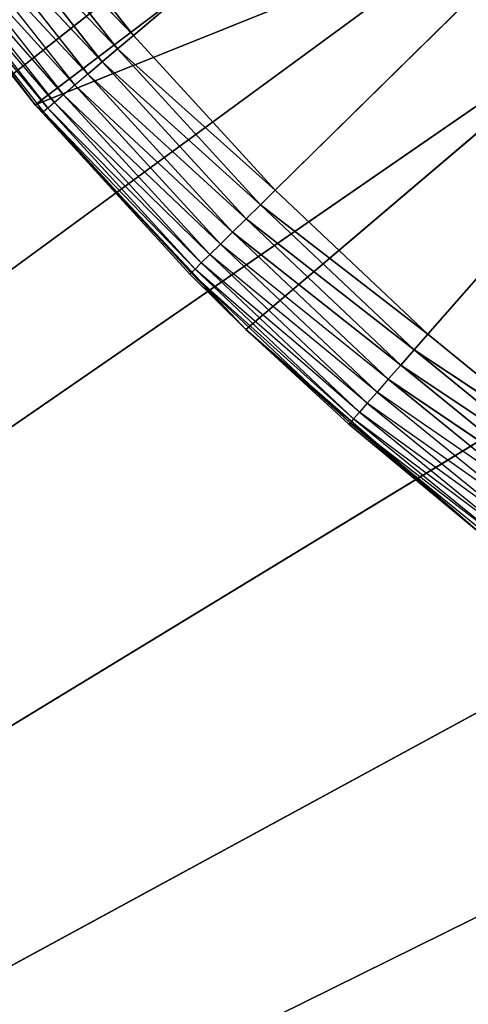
# Model space of a CAD drawing. Extents: x 0 to 6, y 0.1 to 15.2.
# Tile 18 of 256: x 0.6452 to 0.7201, y 0.6028 to 0.7673. Entities that reach past the tile are written whole.
import ezdxf

# ---------------------------------------------------------------- set-up
doc = ezdxf.new("R2010")
doc.units = 0
doc.header["$LTSCALE"] = 2.54
doc.layers.get('0').update_dxf_attribs({"color": 13, "linetype": 'CONTINUOUS'})

# ---------------------------------------------------------------- blocks, each defined once
blk = doc.blocks.new('UCHWYT_NA__CI_GACZK__GIUMI')
at = {"color": 0}
for p, q in [((0.03, 0.2755, 4.016), (1.53, 1.3755, 4.016)), ((0.03, 0.2755, 4.016), (1.53, 1.3755, 4.016)), ((0.6642, 0.76471, 1.316), (1.03, 1.0755, 1.316)), ((0.6642, 0.76471, 1.316), (1.03, 1.0755, 1.316)), ((1.03, 1.0755, 1.316), (0.68786, 0.73884, 1.316)), ((1.03, 1.0755, 1.316), (0.68786, 0.73884, 1.316)), ((0.71335, 0.71476, 1.316), (1.03, 1.0755, 1.316)), ((0.71335, 0.71476, 1.316), (1.03, 1.0755, 1.316)), ((0.76954, 0.85695, 1.516), (0.03, 0.2755, 1.516)), ((0.76954, 0.85695, 1.516), (0.03, 0.2755, 1.516)), ((0.76954, 0.85695, 1.616), (0.03, 0.2755, 1.616)), ((0.76954, 0.85695, 1.616), (0.03, 0.2755, 1.616)), ((0.6478, 0.75313, 1.516), (0.76754, 0.84395, 1.516)), ((0.6478, 0.75313, 1.516), (0.76754, 0.84395, 1.516)), ((0.81145, 0.81505, 1.516), (0.03, 0.2755, 1.516)), ((0.81145, 0.81505, 1.516), (0.03, 0.2755, 1.516)), ((0.81145, 0.81505, 1.616), (0.03, 0.2755, 1.616)), ((0.81145, 0.81505, 1.616), (0.03, 0.2755, 1.616)), ((0.6478, 0.75313, 1.516), (0.79798, 0.81345, 1.516)), ((0.6478, 0.75313, 1.516), (0.79798, 0.81345, 1.516)), ((0.68297, 0.71554, 1.516), (0.79798, 0.81345, 1.516)), ((0.68297, 0.71554, 1.516), (0.79798, 0.81345, 1.516)), ((0.6478, 0.75313, 1.516), (0.61668, 0.79414, 1.516)), ((0.6478, 0.75313, 1.516), (0.61668, 0.79414, 1.516)), ((0.6642, 0.76471, 1.316), (0.64249, 0.79224, 1.316)), ((0.6642, 0.76471, 1.316), (0.64249, 0.79224, 1.316)), ((0.63969, 0.79019, 1.3163), (0.66155, 0.76246, 1.3163)), ((0.6642, 0.76471, 1.316), (0.63969, 0.79019, 1.3163)), ((0.6642, 0.76471, 1.316), (0.63969, 0.79019, 1.3163)), ((0.63969, 0.79019, 1.3163), (0.66155, 0.76246, 1.3163)), ((0.63697, 0.7882, 1.31721), (0.65899, 0.76028, 1.31721)), ((0.66155, 0.76246, 1.3163), (0.63697, 0.7882, 1.31721)), ((0.66155, 0.76246, 1.3163), (0.63697, 0.7882, 1.31721)), ((0.63697, 0.7882, 1.31721), (0.65899, 0.76028, 1.31721)), ((0.65899, 0.76028, 1.31721), (0.63442, 0.78634, 1.31868)), ((0.65899, 0.76028, 1.31721), (0.63442, 0.78634, 1.31868)), ((0.63442, 0.78634, 1.31868), (0.65658, 0.75823, 1.31868)), ((0.63211, 0.78465, 1.32068), (0.6544, 0.75638, 1.32068)), ((0.65658, 0.75823, 1.31868), (0.63211, 0.78465, 1.32068)), ((0.62851, 0.78202, 1.326), (0.651, 0.75349, 1.326)), ((0.65253, 0.75479, 1.32314), (0.62851, 0.78202, 1.326)), ((0.63012, 0.7832, 1.32314), (0.65253, 0.75479, 1.32314)), ((0.6544, 0.75638, 1.32068), (0.63012, 0.7832, 1.32314)), ((0.86, 0.78105, 1.516), (0.03, 0.2755, 1.516)), ((0.86, 0.78105, 1.516), (0.03, 0.2755, 1.516)), ((0.86, 0.78105, 1.616), (0.03, 0.2755, 1.616)), ((0.86, 0.78105, 1.616), (0.03, 0.2755, 1.616)), ((0.6478, 0.75313, 1.516), (0.62634, 0.78044, 1.336)), ((0.62634, 0.78044, 1.336), (0.6478, 0.75313, 1.336)), ((0.6478, 0.75313, 1.516), (0.62634, 0.78044, 1.336)), ((0.6478, 0.75313, 1.336), (0.62659, 0.78062, 1.33253)), ((0.62659, 0.78062, 1.33253), (0.64919, 0.75196, 1.33253)), ((0.64988, 0.75254, 1.32916), (0.62659, 0.78062, 1.33253)), ((0.62732, 0.78115, 1.32916), (0.64988, 0.75254, 1.32916)), ((0.651, 0.75349, 1.326), (0.62732, 0.78115, 1.32916)), ((0.6642, 0.76471, 1.316), (0.66155, 0.76246, 1.3163)), ((0.6642, 0.76471, 1.316), (0.66155, 0.76246, 1.3163)), ((0.68786, 0.73884, 1.316), (0.6642, 0.76471, 1.316)), ((0.68786, 0.73884, 1.316), (0.6642, 0.76471, 1.316)), ((0.66155, 0.76246, 1.3163), (0.65899, 0.76028, 1.31721)), ((0.66155, 0.76246, 1.3163), (0.65899, 0.76028, 1.31721)), ((0.66155, 0.76246, 1.3163), (0.68539, 0.7364, 1.3163)), ((0.68786, 0.73884, 1.316), (0.66155, 0.76246, 1.3163)), ((0.68786, 0.73884, 1.316), (0.66155, 0.76246, 1.3163)), ((0.66155, 0.76246, 1.3163), (0.68539, 0.7364, 1.3163)), ((0.65899, 0.76028, 1.31721), (0.65658, 0.75823, 1.31868)), ((0.65899, 0.76028, 1.31721), (0.65658, 0.75823, 1.31868)), ((0.65899, 0.76028, 1.31721), (0.68299, 0.73404, 1.31721)), ((0.68539, 0.7364, 1.3163), (0.65899, 0.76028, 1.31721)), ((0.68539, 0.7364, 1.3163), (0.65899, 0.76028, 1.31721)), ((0.65899, 0.76028, 1.31721), (0.68299, 0.73404, 1.31721)), ((0.65658, 0.75823, 1.31868), (0.6544, 0.75638, 1.32068)), ((0.68299, 0.73404, 1.31721), (0.65658, 0.75823, 1.31868)), ((0.68299, 0.73404, 1.31721), (0.65658, 0.75823, 1.31868)), ((0.65658, 0.75823, 1.31868), (0.68074, 0.73182, 1.31868)), ((0.03, 0.2755, 1.516), (0.91371, 0.756, 1.516)), ((0.03, 0.2755, 1.516), (0.91371, 0.756, 1.516)), ((0.91371, 0.756, 1.616), (0.03, 0.2755, 1.616)), ((0.91371, 0.756, 1.616), (0.03, 0.2755, 1.616)), ((0.6544, 0.75638, 1.32068), (0.65253, 0.75479, 1.32314)), ((0.6544, 0.75638, 1.32068), (0.6787, 0.72982, 1.32068)), ((0.68074, 0.73182, 1.31868), (0.6544, 0.75638, 1.32068)), ((0.65253, 0.75479, 1.32314), (0.651, 0.75349, 1.326)), ((0.65253, 0.75479, 1.32314), (0.67694, 0.72809, 1.32314)), ((0.6787, 0.72982, 1.32068), (0.65253, 0.75479, 1.32314)), ((0.6478, 0.75313, 1.336), (0.67382, 0.72502, 1.33253)), ((0.6478, 0.75313, 1.336), (0.64919, 0.75196, 1.33253)), ((0.6478, 0.75313, 1.336), (0.6478, 0.75313, 1.516)), ((0.6478, 0.75313, 1.336), (0.6478, 0.75313, 1.516)), ((0.6478, 0.75313, 1.336), (0.67361, 0.72481, 1.336)), ((0.67361, 0.72481, 1.336), (0.6478, 0.75313, 1.516)), ((0.67361, 0.72481, 1.336), (0.6478, 0.75313, 1.516)), ((0.68297, 0.71554, 1.516), (0.6478, 0.75313, 1.516)), ((0.68297, 0.71554, 1.516), (0.6478, 0.75313, 1.516)), ((0.64988, 0.75254, 1.32916), (0.64919, 0.75196, 1.33253)), ((0.651, 0.75349, 1.326), (0.64988, 0.75254, 1.32916)), ((0.64988, 0.75254, 1.32916), (0.67447, 0.72565, 1.32916)), ((0.67552, 0.72669, 1.326), (0.64988, 0.75254, 1.32916)), ((0.651, 0.75349, 1.326), (0.67552, 0.72669, 1.326)), ((0.67694, 0.72809, 1.32314), (0.651, 0.75349, 1.326)), ((0.64919, 0.75196, 1.33253), (0.67382, 0.72502, 1.33253)), ((0.67447, 0.72565, 1.32916), (0.64919, 0.75196, 1.33253)), ((0.97096, 0.74067, 1.516), (0.03, 0.2755, 1.516)), ((0.97096, 0.74067, 1.516), (0.03, 0.2755, 1.516)), ((0.97096, 0.74067, 1.616), (0.03, 0.2755, 1.616)), ((0.97096, 0.74067, 1.616), (0.03, 0.2755, 1.616)), ((0.68786, 0.73884, 1.316), (0.68539, 0.7364, 1.3163)), ((0.68786, 0.73884, 1.316), (0.68539, 0.7364, 1.3163)), ((0.71335, 0.71476, 1.316), (0.68786, 0.73884, 1.316)), ((0.71335, 0.71476, 1.316), (0.68786, 0.73884, 1.316)), ((0.68539, 0.7364, 1.3163), (0.68299, 0.73404, 1.31721)), ((0.68539, 0.7364, 1.3163), (0.68299, 0.73404, 1.31721)), ((0.68539, 0.7364, 1.3163), (0.71106, 0.71215, 1.3163)), ((0.71335, 0.71476, 1.316), (0.68539, 0.7364, 1.3163)), ((0.71335, 0.71476, 1.316), (0.68539, 0.7364, 1.3163)), ((0.68539, 0.7364, 1.3163), (0.71106, 0.71215, 1.3163)), ((0.68299, 0.73404, 1.31721), (0.68074, 0.73182, 1.31868)), ((0.68299, 0.73404, 1.31721), (0.68074, 0.73182, 1.31868)), ((0.68299, 0.73404, 1.31721), (0.70884, 0.70962, 1.31721)), ((0.71106, 0.71215, 1.3163), (0.68299, 0.73404, 1.31721)), ((0.71106, 0.71215, 1.3163), (0.68299, 0.73404, 1.31721)), ((0.68299, 0.73404, 1.31721), (0.70884, 0.70962, 1.31721)), ((0.68074, 0.73182, 1.31868), (0.6787, 0.72982, 1.32068)), ((0.70884, 0.70962, 1.31721), (0.68074, 0.73182, 1.31868)), ((0.70884, 0.70962, 1.31721), (0.68074, 0.73182, 1.31868)), ((0.68074, 0.73182, 1.31868), (0.70675, 0.70724, 1.31868)), ((0.6787, 0.72982, 1.32068), (0.67694, 0.72809, 1.32314)), ((0.6787, 0.72982, 1.32068), (0.70487, 0.7051, 1.32068)), ((0.70675, 0.70724, 1.31868), (0.6787, 0.72982, 1.32068)), ((0.67694, 0.72809, 1.32314), (0.67552, 0.72669, 1.326)), ((0.67694, 0.72809, 1.32314), (0.70324, 0.70325, 1.32314)), ((0.70487, 0.7051, 1.32068), (0.67694, 0.72809, 1.32314)), ((0.67552, 0.72669, 1.326), (0.67447, 0.72565, 1.32916)), ((0.67552, 0.72669, 1.326), (0.70193, 0.70174, 1.326)), ((0.70324, 0.70325, 1.32314), (0.67552, 0.72669, 1.326)), ((0.67361, 0.72481, 1.336), (0.67382, 0.72502, 1.33253)), ((0.67361, 0.72481, 1.336), (0.68297, 0.71554, 1.516)), ((0.67361, 0.72481, 1.336), (0.68297, 0.71554, 1.516)), ((0.67361, 0.72481, 1.336), (0.68297, 0.71554, 1.336)), ((0.67447, 0.72565, 1.32916), (0.67382, 0.72502, 1.33253)), ((0.68297, 0.71554, 1.336), (0.67382, 0.72502, 1.33253)), ((0.67382, 0.72502, 1.33253), (0.70036, 0.69996, 1.33253)), ((0.70095, 0.70064, 1.32916), (0.67382, 0.72502, 1.33253)), ((0.67447, 0.72565, 1.32916), (0.70095, 0.70064, 1.32916)), ((0.70193, 0.70174, 1.326), (0.67447, 0.72565, 1.32916)), ((0.70036, 0.69996, 1.33253), (0.68297, 0.71554, 1.336)), ((0.72182, 0.68177, 1.516), (0.68297, 0.71554, 1.516)), ((0.68297, 0.71554, 1.516), (0.70016, 0.69973, 1.336)), ((0.68297, 0.71554, 1.516), (0.70016, 0.69973, 1.336)), ((0.68297, 0.71554, 1.516), (0.68297, 0.71554, 1.336)), ((0.68297, 0.71554, 1.336), (0.70016, 0.69973, 1.336)), ((0.68297, 0.71554, 1.516), (0.68297, 0.71554, 1.336)), ((0.72182, 0.68177, 1.516), (0.68297, 0.71554, 1.516)), ((0.71335, 0.71476, 1.316), (0.71106, 0.71215, 1.3163)), ((0.71335, 0.71476, 1.316), (0.71106, 0.71215, 1.3163)), ((0.74053, 0.69261, 1.316), (0.71335, 0.71476, 1.316)), ((0.74053, 0.69261, 1.316), (0.71335, 0.71476, 1.316)), ((0.71106, 0.71215, 1.3163), (0.70884, 0.70962, 1.31721)), ((0.71106, 0.71215, 1.3163), (0.70884, 0.70962, 1.31721)), ((0.71106, 0.71215, 1.3163), (0.73843, 0.68984, 1.3163)), ((0.74053, 0.69261, 1.316), (0.71106, 0.71215, 1.3163)), ((0.74053, 0.69261, 1.316), (0.71106, 0.71215, 1.3163)), ((0.71106, 0.71215, 1.3163), (0.73843, 0.68984, 1.3163)), ((0.70884, 0.70962, 1.31721), (0.70675, 0.70724, 1.31868)), ((0.70884, 0.70962, 1.31721), (0.70675, 0.70724, 1.31868)), ((0.70884, 0.70962, 1.31721), (0.7364, 0.68715, 1.31721)), ((0.73843, 0.68984, 1.3163), (0.70884, 0.70962, 1.31721)), ((0.73843, 0.68984, 1.3163), (0.70884, 0.70962, 1.31721)), ((0.70884, 0.70962, 1.31721), (0.7364, 0.68715, 1.31721)), ((0.70675, 0.70724, 1.31868), (0.70487, 0.7051, 1.32068)), ((0.7364, 0.68715, 1.31721), (0.70675, 0.70724, 1.31868)), ((0.7364, 0.68715, 1.31721), (0.70675, 0.70724, 1.31868)), ((0.70675, 0.70724, 1.31868), (0.7345, 0.68463, 1.31868)), ((0.70487, 0.7051, 1.32068), (0.70324, 0.70325, 1.32314)), ((0.70487, 0.7051, 1.32068), (0.73278, 0.68235, 1.32068)), ((0.7345, 0.68463, 1.31868), (0.70487, 0.7051, 1.32068)), ((0.70324, 0.70325, 1.32314), (0.70193, 0.70174, 1.326)), ((0.70324, 0.70325, 1.32314), (0.73129, 0.68039, 1.32314)), ((0.73278, 0.68235, 1.32068), (0.70324, 0.70325, 1.32314)), ((0.70193, 0.70174, 1.326), (0.70095, 0.70064, 1.32916)), ((0.70193, 0.70174, 1.326), (0.73008, 0.67879, 1.326)), ((0.73129, 0.68039, 1.32314), (0.70193, 0.70174, 1.326)), ((0.70016, 0.69973, 1.336), (0.70036, 0.69996, 1.33253)), ((0.72182, 0.68177, 1.516), (0.70016, 0.69973, 1.336)), ((0.70016, 0.69973, 1.336), (0.72182, 0.68177, 1.336)), ((0.72182, 0.68177, 1.516), (0.70016, 0.69973, 1.336)), ((0.70095, 0.70064, 1.32916), (0.70036, 0.69996, 1.33253)), ((0.72182, 0.68177, 1.336), (0.70036, 0.69996, 1.33253)), ((0.70036, 0.69996, 1.33253), (0.72865, 0.6769, 1.33253)), ((0.72919, 0.67762, 1.32916), (0.70036, 0.69996, 1.33253)), ((0.70095, 0.70064, 1.32916), (0.72919, 0.67762, 1.32916)), ((0.73008, 0.67879, 1.326), (0.70095, 0.70064, 1.32916))]:
    blk.add_line(p, q, dxfattribs=at)
mesh = blk.add_polyface(dxfattribs=at)
corners = [(0.73555, 1.2455, 1.516), (0.03, 0.2755, 1.516), (0.03, 14.8755, 1.516)]
mesh.append_faces([[corners[k] for k in face] for face in [(0, 1, 2)]], dxfattribs={"color": 0})
mesh = blk.add_polyface(dxfattribs=at)
corners = [(0.7105, 1.19179, 1.616), (0.03, 14.8755, 1.616), (0.03, 0.2755, 1.616)]
mesh.append_faces([[corners[k] for k in face] for face in [(0, 1, 2)]], dxfattribs={"color": 0})
mesh = blk.add_polyface(dxfattribs=at)
corners = [(1.53, 0.2755, 4.116), (0.03, 1.3755, 4.116), (0.03, 0.2755, 4.116)]
mesh.append_faces([[corners[k] for k in face] for face in [(0, 1, 2)]], dxfattribs={"color": 0})
mesh = blk.add_polyface(dxfattribs=at)
corners = [(1.53, 1.3755, 4.116), (0.03, 1.3755, 4.116), (1.53, 0.2755, 4.116)]
mesh.append_faces([[corners[k] for k in face] for face in [(0, 1, 2)]], dxfattribs={"color": 0})
mesh = blk.add_polyface(dxfattribs=at)
corners = [(1.53, 0.2755, 4.016), (0.03, 0.2755, 4.016), (1.53, 1.3755, 4.016)]
mesh.append_faces([[corners[k] for k in face] for face in [(0, 1, 2)]], dxfattribs={"color": 0})
mesh = blk.add_polyface(dxfattribs=at)
corners = [(1.53, 1.3755, 4.016), (0.03, 0.2755, 4.016), (0.03, 1.3755, 4.016)]
mesh.append_faces([[corners[k] for k in face] for face in [(0, 1, 2)]], dxfattribs={"color": 0})
mesh = blk.add_polyface(dxfattribs=at)
corners = [(0.73555, 1.2455, 1.516), (0.7105, 1.19179, 1.516), (0.03, 0.2755, 1.516)]
mesh.append_faces([[corners[k] for k in face] for face in [(0, 1, 2)]], dxfattribs={"color": 0})
mesh = blk.add_polyface(dxfattribs=at)
corners = [(0.7105, 1.19179, 1.516), (0.69517, 1.13454, 1.516), (0.03, 0.2755, 1.516)]
mesh.append_faces([[corners[k] for k in face] for face in [(0, 1, 2)]], dxfattribs={"color": 0})
mesh = blk.add_polyface(dxfattribs=at)
corners = [(0.7105, 1.19179, 1.616), (0.03, 0.2755, 1.616), (0.69517, 1.13454, 1.616)]
mesh.append_faces([[corners[k] for k in face] for face in [(0, 1, 2)]], dxfattribs={"color": 0})
mesh = blk.add_polyface(dxfattribs=at)
corners = [(0.69517, 1.13454, 1.516), (0.69, 1.0755, 1.516), (0.03, 0.2755, 1.516)]
mesh.append_faces([[corners[k] for k in face] for face in [(0, 1, 2)]], dxfattribs={"color": 0})
mesh = blk.add_polyface(dxfattribs=at)
corners = [(0.69517, 1.13454, 1.616), (0.03, 0.2755, 1.616), (0.69, 1.0755, 1.616)]
mesh.append_faces([[corners[k] for k in face] for face in [(0, 1, 2)]], dxfattribs={"color": 0})
mesh = blk.add_polyface(dxfattribs=at)
corners = [(0.69517, 1.01646, 1.516), (0.03, 0.2755, 1.516), (0.69, 1.0755, 1.516)]
mesh.append_faces([[corners[k] for k in face] for face in [(0, 1, 2)]], dxfattribs={"color": 0})
mesh = blk.add_polyface(dxfattribs=at)
corners = [(0.69517, 1.01646, 1.616), (0.69, 1.0755, 1.616), (0.03, 0.2755, 1.616)]
mesh.append_faces([[corners[k] for k in face] for face in [(0, 1, 2)]], dxfattribs={"color": 0})
mesh = blk.add_polyface(dxfattribs=at)
corners = [(1.03, 1.0755, 1.316), (0.6642, 0.76471, 1.316), (0.64249, 0.79224, 1.316)]
mesh.append_faces([[corners[k] for k in face] for face in [(0, 1, 2)]], dxfattribs={"color": 0})
mesh = blk.add_polyface(dxfattribs=at)
corners = [(1.03, 1.0755, 1.316), (0.68786, 0.73884, 1.316), (0.6642, 0.76471, 1.316)]
mesh.append_faces([[corners[k] for k in face] for face in [(0, 1, 2)]], dxfattribs={"color": 0})
mesh = blk.add_polyface(dxfattribs=at)
corners = [(1.03, 1.0755, 1.316), (0.71335, 0.71476, 1.316), (0.68786, 0.73884, 1.316)]
mesh.append_faces([[corners[k] for k in face] for face in [(0, 1, 2)]], dxfattribs={"color": 0})
mesh = blk.add_polyface(dxfattribs=at)
corners = [(1.03, 1.0755, 1.316), (0.74053, 0.69261, 1.316), (0.71335, 0.71476, 1.316)]
mesh.append_faces([[corners[k] for k in face] for face in [(0, 1, 2)]], dxfattribs={"color": 0})
mesh = blk.add_polyface(dxfattribs=at)
corners = [(0.7105, 0.95921, 1.516), (0.03, 0.2755, 1.516), (0.69517, 1.01646, 1.516)]
mesh.append_faces([[corners[k] for k in face] for face in [(0, 1, 2)]], dxfattribs={"color": 0})
mesh = blk.add_polyface(dxfattribs=at)
corners = [(0.7105, 0.95921, 1.616), (0.69517, 1.01646, 1.616), (0.03, 0.2755, 1.616)]
mesh.append_faces([[corners[k] for k in face] for face in [(0, 1, 2)]], dxfattribs={"color": 0})
mesh = blk.add_polyface(dxfattribs=at)
corners = [(0.73555, 0.9055, 1.516), (0.03, 0.2755, 1.516), (0.7105, 0.95921, 1.516)]
mesh.append_faces([[corners[k] for k in face] for face in [(0, 1, 2)]], dxfattribs={"color": 0})
mesh = blk.add_polyface(dxfattribs=at)
corners = [(0.73555, 0.9055, 1.616), (0.7105, 0.95921, 1.616), (0.03, 0.2755, 1.616)]
mesh.append_faces([[corners[k] for k in face] for face in [(0, 1, 2)]], dxfattribs={"color": 0})
mesh = blk.add_polyface(dxfattribs=at)
corners = [(0.76954, 0.85695, 1.516), (0.03, 0.2755, 1.516), (0.73555, 0.9055, 1.516)]
mesh.append_faces([[corners[k] for k in face] for face in [(0, 1, 2)]], dxfattribs={"color": 0})
mesh = blk.add_polyface(dxfattribs=at)
corners = [(0.76954, 0.85695, 1.616), (0.73555, 0.9055, 1.616), (0.03, 0.2755, 1.616)]
mesh.append_faces([[corners[k] for k in face] for face in [(0, 1, 2)]], dxfattribs={"color": 0})
mesh = blk.add_polyface(dxfattribs=at)
corners = [(0.81145, 0.81505, 1.516), (0.03, 0.2755, 1.516), (0.76954, 0.85695, 1.516)]
mesh.append_faces([[corners[k] for k in face] for face in [(0, 1, 2)]], dxfattribs={"color": 0})
mesh = blk.add_polyface(dxfattribs=at)
corners = [(0.81145, 0.81505, 1.616), (0.76954, 0.85695, 1.616), (0.03, 0.2755, 1.616)]
mesh.append_faces([[corners[k] for k in face] for face in [(0, 1, 2)]], dxfattribs={"color": 0})
mesh = blk.add_polyface(dxfattribs=at)
corners = [(0.76754, 0.84395, 1.516), (0.61668, 0.79414, 1.516), (0.6478, 0.75313, 1.516)]
mesh.append_faces([[corners[k] for k in face] for face in [(0, 1, 2)]], dxfattribs={"color": 0})
mesh = blk.add_polyface(dxfattribs=at)
corners = [(0.79798, 0.81345, 1.516), (0.76754, 0.84395, 1.516), (0.6478, 0.75313, 1.516)]
mesh.append_faces([[corners[k] for k in face] for face in [(0, 1, 2)]], dxfattribs={"color": 0})
mesh = blk.add_polyface(dxfattribs=at)
corners = [(0.86, 0.78105, 1.516), (0.03, 0.2755, 1.516), (0.81145, 0.81505, 1.516)]
mesh.append_faces([[corners[k] for k in face] for face in [(0, 1, 2)]], dxfattribs={"color": 0})
mesh = blk.add_polyface(dxfattribs=at)
corners = [(0.86, 0.78105, 1.616), (0.81145, 0.81505, 1.616), (0.03, 0.2755, 1.616)]
mesh.append_faces([[corners[k] for k in face] for face in [(0, 1, 2)]], dxfattribs={"color": 0})
mesh = blk.add_polyface(dxfattribs=at)
corners = [(0.79798, 0.81345, 1.516), (0.6478, 0.75313, 1.516), (0.68297, 0.71554, 1.516)]
mesh.append_faces([[corners[k] for k in face] for face in [(0, 1, 2)]], dxfattribs={"color": 0})
mesh = blk.add_polyface(dxfattribs=at)
corners = [(0.79798, 0.81345, 1.516), (0.68297, 0.71554, 1.516), (0.72182, 0.68177, 1.516)]
mesh.append_faces([[corners[k] for k in face] for face in [(0, 1, 2)]], dxfattribs={"color": 0})
mesh = blk.add_polyface(dxfattribs=at)
corners = [(0.61668, 0.79414, 1.516), (0.62634, 0.78044, 1.336), (0.6478, 0.75313, 1.516)]
mesh.append_faces([[corners[k] for k in face] for face in [(0, 1, 2)]], dxfattribs={"color": 0})
mesh = blk.add_polyface(dxfattribs=at)
corners = [(0.6642, 0.76471, 1.316), (0.63969, 0.79019, 1.3163), (0.64249, 0.79224, 1.316)]
mesh.append_faces([[corners[k] for k in face] for face in [(0, 1, 2)]], dxfattribs={"color": 0})
mesh = blk.add_polyface(dxfattribs=at)
corners = [(0.66155, 0.76246, 1.3163), (0.63697, 0.7882, 1.31721), (0.63969, 0.79019, 1.3163)]
mesh.append_faces([[corners[k] for k in face] for face in [(0, 1, 2)]], dxfattribs={"color": 0})
mesh = blk.add_polyface(dxfattribs=at)
corners = [(0.6642, 0.76471, 1.316), (0.66155, 0.76246, 1.3163), (0.63969, 0.79019, 1.3163)]
mesh.append_faces([[corners[k] for k in face] for face in [(0, 1, 2)]], dxfattribs={"color": 0})
mesh = blk.add_polyface(dxfattribs=at)
corners = [(0.65899, 0.76028, 1.31721), (0.63442, 0.78634, 1.31868), (0.63697, 0.7882, 1.31721)]
mesh.append_faces([[corners[k] for k in face] for face in [(0, 1, 2)]], dxfattribs={"color": 0})
mesh = blk.add_polyface(dxfattribs=at)
corners = [(0.66155, 0.76246, 1.3163), (0.65899, 0.76028, 1.31721), (0.63697, 0.7882, 1.31721)]
mesh.append_faces([[corners[k] for k in face] for face in [(0, 1, 2)]], dxfattribs={"color": 0})
mesh = blk.add_polyface(dxfattribs=at)
corners = [(0.65899, 0.76028, 1.31721), (0.65658, 0.75823, 1.31868), (0.63442, 0.78634, 1.31868)]
mesh.append_faces([[corners[k] for k in face] for face in [(0, 1, 2)]], dxfattribs={"color": 0})
mesh = blk.add_polyface(dxfattribs=at)
corners = [(0.91371, 0.756, 1.516), (0.03, 0.2755, 1.516), (0.86, 0.78105, 1.516)]
mesh.append_faces([[corners[k] for k in face] for face in [(0, 1, 2)]], dxfattribs={"color": 0})
mesh = blk.add_polyface(dxfattribs=at)
corners = [(0.91371, 0.756, 1.616), (0.86, 0.78105, 1.616), (0.03, 0.2755, 1.616)]
mesh.append_faces([[corners[k] for k in face] for face in [(0, 1, 2)]], dxfattribs={"color": 0})
mesh = blk.add_polyface(dxfattribs=at)
corners = [(0.62634, 0.78044, 1.336), (0.6478, 0.75313, 1.336), (0.6478, 0.75313, 1.516)]
mesh.append_faces([[corners[k] for k in face] for face in [(0, 1, 2)]], dxfattribs={"color": 0})
mesh = blk.add_polyface(dxfattribs=at)
corners = [(0.68786, 0.73884, 1.316), (0.66155, 0.76246, 1.3163), (0.6642, 0.76471, 1.316)]
mesh.append_faces([[corners[k] for k in face] for face in [(0, 1, 2)]], dxfattribs={"color": 0})
mesh = blk.add_polyface(dxfattribs=at)
corners = [(0.68539, 0.7364, 1.3163), (0.65899, 0.76028, 1.31721), (0.66155, 0.76246, 1.3163)]
mesh.append_faces([[corners[k] for k in face] for face in [(0, 1, 2)]], dxfattribs={"color": 0})
mesh = blk.add_polyface(dxfattribs=at)
corners = [(0.68786, 0.73884, 1.316), (0.68539, 0.7364, 1.3163), (0.66155, 0.76246, 1.3163)]
mesh.append_faces([[corners[k] for k in face] for face in [(0, 1, 2)]], dxfattribs={"color": 0})
mesh = blk.add_polyface(dxfattribs=at)
corners = [(0.68299, 0.73404, 1.31721), (0.65658, 0.75823, 1.31868), (0.65899, 0.76028, 1.31721)]
mesh.append_faces([[corners[k] for k in face] for face in [(0, 1, 2)]], dxfattribs={"color": 0})
mesh = blk.add_polyface(dxfattribs=at)
corners = [(0.68539, 0.7364, 1.3163), (0.68299, 0.73404, 1.31721), (0.65899, 0.76028, 1.31721)]
mesh.append_faces([[corners[k] for k in face] for face in [(0, 1, 2)]], dxfattribs={"color": 0})
mesh = blk.add_polyface(dxfattribs=at)
corners = [(0.68299, 0.73404, 1.31721), (0.68074, 0.73182, 1.31868), (0.65658, 0.75823, 1.31868)]
mesh.append_faces([[corners[k] for k in face] for face in [(0, 1, 2)]], dxfattribs={"color": 0})
mesh = blk.add_polyface(dxfattribs=at)
corners = [(0.97096, 0.74067, 1.516), (0.03, 0.2755, 1.516), (0.91371, 0.756, 1.516)]
mesh.append_faces([[corners[k] for k in face] for face in [(0, 1, 2)]], dxfattribs={"color": 0})
mesh = blk.add_polyface(dxfattribs=at)
corners = [(4.97096, 0.74067, 1.516), (0.03, 0.2755, 1.516), (4.91371, 0.756, 1.516)]
mesh.append_faces([[corners[k] for k in face] for face in [(0, 1, 2)]], dxfattribs={"color": 0})
mesh = blk.add_polyface(dxfattribs=at)
corners = [(4.91371, 0.756, 1.516), (0.03, 0.2755, 1.516), (1.08904, 0.74067, 1.516)]
mesh.append_faces([[corners[k] for k in face] for face in [(0, 1, 2)]], dxfattribs={"color": 0})
mesh = blk.add_polyface(dxfattribs=at)
corners = [(1.14629, 0.756, 1.616), (1.08904, 0.74067, 1.616), (0.03, 0.2755, 1.616)]
mesh.append_faces([[corners[k] for k in face] for face in [(0, 1, 2)]], dxfattribs={"color": 0})
mesh = blk.add_polyface(dxfattribs=at)
corners = [(6.03, 0.2755, 1.616), (1.14629, 0.756, 1.616), (0.03, 0.2755, 1.616)]
mesh.append_faces([[corners[k] for k in face] for face in [(0, 1, 2)]], dxfattribs={"color": 0})
mesh = blk.add_polyface(dxfattribs=at)
corners = [(0.97096, 0.74067, 1.616), (0.91371, 0.756, 1.616), (0.03, 0.2755, 1.616)]
mesh.append_faces([[corners[k] for k in face] for face in [(0, 1, 2)]], dxfattribs={"color": 0})
mesh = blk.add_polyface(dxfattribs=at)
corners = [(0.6478, 0.75313, 1.336), (0.67361, 0.72481, 1.336), (0.6478, 0.75313, 1.516)]
mesh.append_faces([[corners[k] for k in face] for face in [(0, 1, 2)]], dxfattribs={"color": 0})
mesh = blk.add_polyface(dxfattribs=at)
corners = [(0.6478, 0.75313, 1.516), (0.67361, 0.72481, 1.336), (0.68297, 0.71554, 1.516)]
mesh.append_faces([[corners[k] for k in face] for face in [(0, 1, 2)]], dxfattribs={"color": 0})
mesh = blk.add_polyface(dxfattribs=at)
corners = [(1.03, 0.7355, 1.516), (0.03, 0.2755, 1.516), (0.97096, 0.74067, 1.516)]
mesh.append_faces([[corners[k] for k in face] for face in [(0, 1, 2)]], dxfattribs={"color": 0})
mesh = blk.add_polyface(dxfattribs=at)
corners = [(1.08904, 0.74067, 1.516), (0.03, 0.2755, 1.516), (1.03, 0.7355, 1.516)]
mesh.append_faces([[corners[k] for k in face] for face in [(0, 1, 2)]], dxfattribs={"color": 0})
mesh = blk.add_polyface(dxfattribs=at)
corners = [(6.03, 0.2755, 1.516), (0.03, 0.2755, 1.516), (4.97096, 0.74067, 1.516)]
mesh.append_faces([[corners[k] for k in face] for face in [(0, 1, 2)]], dxfattribs={"color": 0})
mesh = blk.add_polyface(dxfattribs=at)
corners = [(1.08904, 0.74067, 1.616), (1.03, 0.7355, 1.616), (0.03, 0.2755, 1.616)]
mesh.append_faces([[corners[k] for k in face] for face in [(0, 1, 2)]], dxfattribs={"color": 0})
mesh = blk.add_polyface(dxfattribs=at)
corners = [(1.03, 0.7355, 1.616), (0.97096, 0.74067, 1.616), (0.03, 0.2755, 1.616)]
mesh.append_faces([[corners[k] for k in face] for face in [(0, 1, 2)]], dxfattribs={"color": 0})
mesh = blk.add_polyface(dxfattribs=at)
corners = [(0.71335, 0.71476, 1.316), (0.68539, 0.7364, 1.3163), (0.68786, 0.73884, 1.316)]
mesh.append_faces([[corners[k] for k in face] for face in [(0, 1, 2)]], dxfattribs={"color": 0})
mesh = blk.add_polyface(dxfattribs=at)
corners = [(0.71106, 0.71215, 1.3163), (0.68299, 0.73404, 1.31721), (0.68539, 0.7364, 1.3163)]
mesh.append_faces([[corners[k] for k in face] for face in [(0, 1, 2)]], dxfattribs={"color": 0})
mesh = blk.add_polyface(dxfattribs=at)
corners = [(0.71335, 0.71476, 1.316), (0.71106, 0.71215, 1.3163), (0.68539, 0.7364, 1.3163)]
mesh.append_faces([[corners[k] for k in face] for face in [(0, 1, 2)]], dxfattribs={"color": 0})
mesh = blk.add_polyface(dxfattribs=at)
corners = [(0.70884, 0.70962, 1.31721), (0.68074, 0.73182, 1.31868), (0.68299, 0.73404, 1.31721)]
mesh.append_faces([[corners[k] for k in face] for face in [(0, 1, 2)]], dxfattribs={"color": 0})
mesh = blk.add_polyface(dxfattribs=at)
corners = [(0.71106, 0.71215, 1.3163), (0.70884, 0.70962, 1.31721), (0.68299, 0.73404, 1.31721)]
mesh.append_faces([[corners[k] for k in face] for face in [(0, 1, 2)]], dxfattribs={"color": 0})
mesh = blk.add_polyface(dxfattribs=at)
corners = [(0.70884, 0.70962, 1.31721), (0.70675, 0.70724, 1.31868), (0.68074, 0.73182, 1.31868)]
mesh.append_faces([[corners[k] for k in face] for face in [(0, 1, 2)]], dxfattribs={"color": 0})
mesh = blk.add_polyface(dxfattribs=at)
corners = [(0.68297, 0.71554, 1.516), (0.67361, 0.72481, 1.336), (0.68297, 0.71554, 1.336)]
mesh.append_faces([[corners[k] for k in face] for face in [(0, 1, 2)]], dxfattribs={"color": 0})
mesh = blk.add_polyface(dxfattribs=at)
corners = [(0.68297, 0.71554, 1.516), (0.70016, 0.69973, 1.336), (0.72182, 0.68177, 1.516)]
mesh.append_faces([[corners[k] for k in face] for face in [(0, 1, 2)]], dxfattribs={"color": 0})
mesh = blk.add_polyface(dxfattribs=at)
corners = [(0.68297, 0.71554, 1.516), (0.68297, 0.71554, 1.336), (0.70016, 0.69973, 1.336)]
mesh.append_faces([[corners[k] for k in face] for face in [(0, 1, 2)]], dxfattribs={"color": 0})
mesh = blk.add_polyface(dxfattribs=at)
corners = [(0.74053, 0.69261, 1.316), (0.71106, 0.71215, 1.3163), (0.71335, 0.71476, 1.316)]
mesh.append_faces([[corners[k] for k in face] for face in [(0, 1, 2)]], dxfattribs={"color": 0})
mesh = blk.add_polyface(dxfattribs=at)
corners = [(0.73843, 0.68984, 1.3163), (0.70884, 0.70962, 1.31721), (0.71106, 0.71215, 1.3163)]
mesh.append_faces([[corners[k] for k in face] for face in [(0, 1, 2)]], dxfattribs={"color": 0})
mesh = blk.add_polyface(dxfattribs=at)
corners = [(0.74053, 0.69261, 1.316), (0.73843, 0.68984, 1.3163), (0.71106, 0.71215, 1.3163)]
mesh.append_faces([[corners[k] for k in face] for face in [(0, 1, 2)]], dxfattribs={"color": 0})
mesh = blk.add_polyface(dxfattribs=at)
corners = [(0.7364, 0.68715, 1.31721), (0.70675, 0.70724, 1.31868), (0.70884, 0.70962, 1.31721)]
mesh.append_faces([[corners[k] for k in face] for face in [(0, 1, 2)]], dxfattribs={"color": 0})
mesh = blk.add_polyface(dxfattribs=at)
corners = [(0.73843, 0.68984, 1.3163), (0.7364, 0.68715, 1.31721), (0.70884, 0.70962, 1.31721)]
mesh.append_faces([[corners[k] for k in face] for face in [(0, 1, 2)]], dxfattribs={"color": 0})
mesh = blk.add_polyface(dxfattribs=at)
corners = [(0.7364, 0.68715, 1.31721), (0.7345, 0.68463, 1.31868), (0.70675, 0.70724, 1.31868)]
mesh.append_faces([[corners[k] for k in face] for face in [(0, 1, 2)]], dxfattribs={"color": 0})
mesh = blk.add_polyface(dxfattribs=at)
corners = [(0.72182, 0.68177, 1.516), (0.70016, 0.69973, 1.336), (0.72182, 0.68177, 1.336)]
mesh.append_faces([[corners[k] for k in face] for face in [(0, 1, 2)]], dxfattribs={"color": 0})

msp = doc.modelspace()

# ---------------------------------------------------------------- block references
at = {"color": 0}
msp.add_blockref('UCHWYT_NA__CI_GACZK__GIUMI', (0, 0), dxfattribs=at)

doc.saveas('drawing.dxf')
